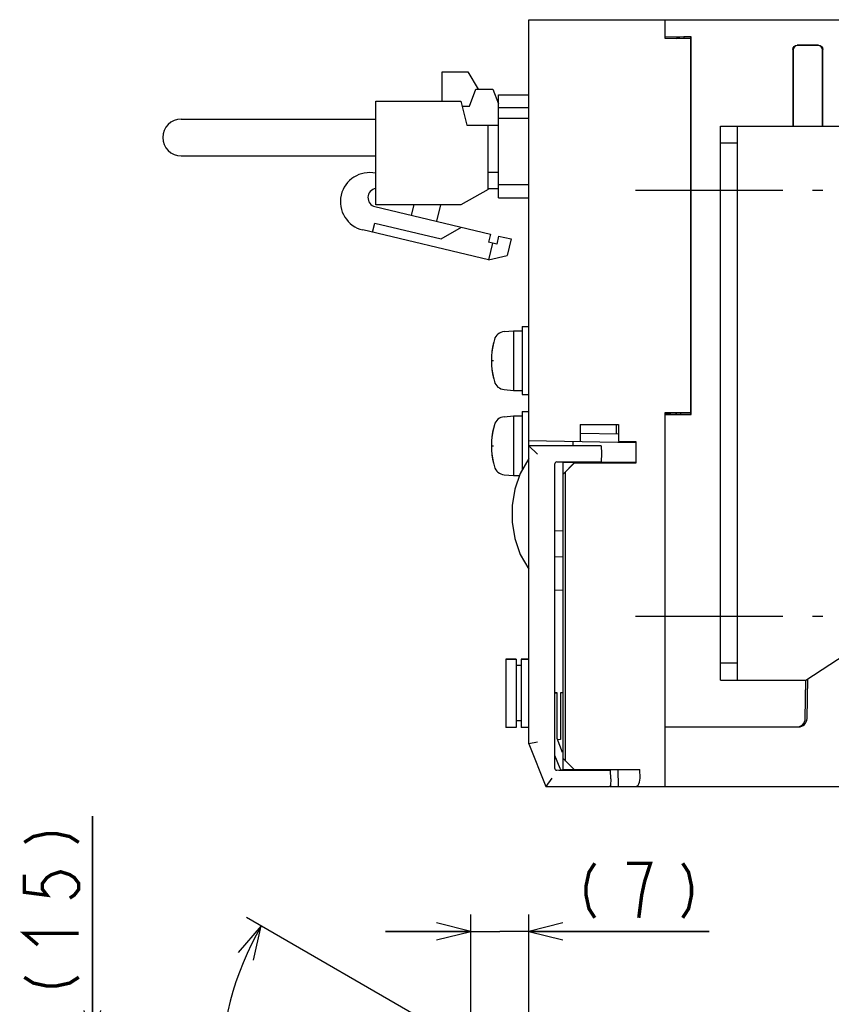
# Model space of a CAD drawing. Extents: x 58 to 816, y 33 to 569.
# Tile 18 of 21: x 543 to 639, y 453 to 569. Entities that reach past the tile are written whole.
import ezdxf

# ---------------------------------------------------------------- set-up
doc = ezdxf.new("R2010")
doc.units = 0
doc.header["$LTSCALE"] = 46.2
doc.linetypes.add('CENTER', pattern=[0.6, 0.375, -0.075, 0.075, -0.075])
doc.layers.get('0').update_dxf_attribs({"linetype": 'CONTINUOUS'})
for name, color, linetype in [('ALL_AXIS', 7, 'CONTINUOUS'), ('ALL_CURVE', 7, 'CONTINUOUS'), ('ALL_FEATURES', 7, 'CONTINUOUS')]:
    doc.layers.add(name, color=color, linetype=linetype)
doc.dimstyles.get("Standard").update_dxf_attribs({"dimtxt": 2.5, "dimasz": 2.5, "dimexe": 1.25, "dimexo": 0.625, "dimtad": 1, "dimcen": 2.5, "dimazin": 3, "dimtfac": 1, "dimtmove": 0, "dimatfit": 3})

# ---------------------------------------------------------------- blocks, each defined once
blk = doc.blocks.new('_OPEN')
at = {"color": 0, "linetype": 'BYBLOCK'}
for p, q in [((0, 0), (-1, 0.25)), ((-1, -0.25), (0, 0)), ((-1, 0), (0, 0))]:
    blk.add_line(p, q, dxfattribs=at)
blk = doc.blocks.new('*D6')
at = {"color": 2, "linetype": 'CONTINUOUS'}
for p, q in [((551.88, 448.7), (551.88, 475.54)), ((551.88, 475.54), (551.88, 441.35)), ((597.77, 448.7), (549.88, 448.7)), ((551.88, 424), (551.88, 441.35)), ((601.12, 434), (549.88, 434)), ((551.88, 434), (551.88, 424))]:
    blk.add_line(p, q, dxfattribs=at)
at = {"color": 2, "linetype": 'CONTINUOUS', "xscale": 4, "yscale": 4, "zscale": 4}
for p, rotation in [((551.88, 448.7), 270), ((551.88, 434), 90)]:
    blk.add_blockref('_OPEN', p, dxfattribs=dict(at, rotation=rotation))
blk = doc.blocks.new('*D7')
at = {"color": 2, "linetype": 'CONTINUOUS'}
for p, q in [((596.29, 444.67), (596.29, 464)), ((603.12, 435), (603.12, 464)), ((596.29, 462), (586.29, 462)), ((586.29, 462), (599.71, 462)), ((624.28, 462), (599.71, 462)), ((603.12, 462), (624.28, 462))]:
    blk.add_line(p, q, dxfattribs=at)
at = {"color": 2, "linetype": 'CONTINUOUS', "xscale": 4, "yscale": 4, "zscale": 4}
blk.add_blockref('_OPEN', (596.29, 462), dxfattribs=at)
at = {"color": 2, "linetype": 'CONTINUOUS', "xscale": 4, "yscale": 4, "zscale": 4, "rotation": 180}
blk.add_blockref('_OPEN', (603.12, 462), dxfattribs=at)
blk = doc.blocks.new('*D8')
at = {"color": 2, "linetype": 'CONTINUOUS'}
for p, q in [((598.25, 447.3), (569.96, 463.64)), ((603.12, 409.95), (603.12, 406.2))]:
    blk.add_line(p, q, dxfattribs=at)
for points in [[(570.78, 458.62), (571.69, 462.64), (569, 459.52)], [(599.08, 407.42), (603.12, 408.2), (599.19, 409.42)]]:
    blk.add_lwpolyline(points, dxfattribs=at)
for start, end in [(150, 210), (210, 270)]:
    blk.add_arc((603.12, 444.49), 36.29, start, end, dxfattribs=at)

msp = doc.modelspace()

# ---------------------------------------------------------------- linework, layer by layer
at = {"color": 2, "linetype": 'CONTINUOUS', "const_width": 0.4}
for points in [[(543.875, 472.448), (544.942, 473.136), (546.542, 473.48), (547.608, 473.48), (549.208, 473.136), (550.275, 472.448)], [(543.875, 468.664), (543.875, 466.6), (546.542, 466.256), (546.008, 466.944), (546.008, 467.632), (546.542, 468.32), (547.075, 468.664), (548.142, 469.008), (549.208, 468.664), (549.742, 468.32), (550.275, 467.632), (550.275, 466.944), (549.742, 466.256), (549.208, 465.912)], [(610.859, 470), (610.171, 468.933), (609.827, 467.333), (609.827, 466.267), (610.171, 464.667), (610.859, 463.6)], [(616.707, 467.867), (617.395, 470), (614.643, 470)], [(621.179, 470), (621.867, 468.933), (622.211, 467.333), (622.211, 466.267), (621.867, 464.667), (621.179, 463.6)], [(616.019, 463.6), (616.363, 466.267), (616.707, 467.867)], [(545.475, 460.408), (543.875, 461.784), (550.275, 461.784)], [(543.875, 456.624), (544.942, 455.936), (546.542, 455.592), (547.608, 455.592), (549.208, 455.936), (550.275, 456.624)]]:
    msp.add_lwpolyline(points, dxfattribs=at)
at = {"layer": 'ALL_AXIS', "color": 7, "linetype": 'CONTINUOUS'}
for p, q in [((592.945, 559.425), (592.945, 562.875)), ((592.945, 562.875), (595.945, 562.875)), ((585.145, 547.275), (585.145, 559.425)), ((585.145, 559.425), (595.145, 559.425)), ((595.145, 559.425), (595.845, 556.625)), ((598.345, 549.075), (595.145, 547.275)), ((595.145, 547.275), (585.145, 547.275)), ((602.325, 533), (602.325, 525)), ((602.325, 533), (603.125, 533)), ((600.206, 532.402), (601.325, 532.5)), ((601.325, 532.5), (601.325, 525.5)), ((601.325, 532.5), (602.325, 532.5)), ((600.206, 525.598), (601.325, 525.5)), ((601.325, 525.5), (602.325, 525.5)), ((602.325, 525), (603.125, 525)), ((600.206, 522.402), (601.325, 522.5)), ((601.325, 522.5), (601.325, 515.5)), ((601.325, 522.5), (602.325, 522.5)), ((602.325, 523), (602.325, 516.135)), ((602.325, 523), (603.125, 523)), ((609.66, 517.1), (609.664, 516.98)), ((611.59, 517.1), (611.587, 517.003)), ((600.206, 515.598), (601.325, 515.5)), ((601.325, 515.5), (602.012, 515.5)), ((600.425, 493.95), (600.425, 485.95)), ((600.425, 493.95), (601.625, 493.95)), ((602.225, 493.95), (603.125, 493.95)), ((609.663, 481), (609.66, 480.9)), ((611.587, 481), (611.59, 480.9))]:
    msp.add_line(p, q, dxfattribs=at)
at = {"layer": 'ALL_AXIS', "color": 7, "linetype": 'CENTER'}
for p, q in [((615.625, 549), (637.625, 549)), ((615.625, 499), (637.625, 499))]:
    msp.add_line(p, q, dxfattribs=at)
at = {"layer": 'ALL_AXIS', "color": 7, "linetype": 'CONTINUOUS'}
for centre, radius, start, end in [((584.402, 547.642), 3.415, 77.43071, 256.63689), ((585.298, 548.111), 1.078, 98.84573, 256.63689), ((600.319, 531.107), 1.3, 95, 164.11915), ((607.725, 529), 9, 164.11915, 195.88085), ((600.319, 526.893), 1.3, 195.88085, 265), ((600.319, 521.107), 1.3, 95, 164.11915), ((607.725, 519), 9, 164.11915, 195.88085), ((600.319, 516.893), 1.3, 195.88085, 265)]:
    msp.add_arc(centre, radius, start, end, dxfattribs=at)
at = {"layer": 'ALL_CURVE', "color": 40, "linetype": 'CONTINUOUS'}
for p, q in [((598.725, 529), (598.973, 529)), ((598.725, 519), (598.973, 519))]:
    msp.add_line(p, q, dxfattribs=at)
for centre in [(607.725, 529), (607.725, 519)]:
    msp.add_arc(centre, 9, 166.5066, 193.4934, dxfattribs=at)
at = {"layer": 'ALL_FEATURES', "color": 7, "linetype": 'CONTINUOUS'}
for p, q in [((603.125, 484), (603.125, 569)), ((603.125, 569), (778.125, 569)), ((619.125, 566.8), (619.125, 569)), ((619.125, 567), (622.16, 567)), ((622.125, 566.748), (619.125, 566.8)), ((620.398, 566.783), (620.781, 566.974)), ((620.714, 566.94), (620.713, 566.78)), ((620.781, 566.974), (620.78, 566.771)), ((620.781, 566.974), (621.299, 566.983)), ((621.299, 566.983), (621.297, 566.762)), ((622.125, 566.983), (621.299, 566.983)), ((622.16, 567), (622.125, 566.983)), ((622.125, 522.7), (622.125, 566.983)), ((622.16, 522.665), (622.16, 567)), ((634.125, 565.502), (634.125, 556.498)), ((634.151, 565.476), (634.151, 556.524)), ((637.127, 566), (634.623, 566)), ((637.101, 565.974), (634.649, 565.974)), ((637.599, 556.524), (637.599, 565.476)), ((637.625, 556.498), (637.625, 565.502)), ((595.945, 562.875), (597.148, 560.865)), ((596.145, 558.865), (596.895, 560.865)), ((596.895, 560.865), (598.895, 560.865)), ((598.895, 560.865), (599.545, 559.132)), ((599.545, 548.1), (599.545, 560.2)), ((599.545, 560.2), (603.125, 560.2)), ((595.285, 558.865), (596.145, 558.865)), ((599.545, 558.7), (603.125, 558.7)), ((562.295, 557.325), (585.145, 557.325)), ((599.545, 557.46), (603.125, 557.46)), ((595.845, 556.625), (599.545, 556.625)), ((598.345, 549.075), (598.345, 556.625)), ((625.625, 556.5), (714.625, 556.5)), ((627.625, 491.5), (627.625, 556.5)), ((627.625, 554.5), (625.625, 554.5)), ((562.295, 553.025), (585.145, 553.025)), ((599.545, 551.075), (598.345, 551.075)), ((599.545, 549.165), (598.345, 549.165)), ((603.125, 549.6), (599.545, 549.6)), ((599.545, 548.1), (603.125, 548.1)), ((585.049, 547.062), (598.594, 543.844)), ((589.351, 546.04), (589.645, 547.275)), ((592.728, 547.275), (592.27, 545.347)), ((598.387, 540.81), (583.613, 544.32)), ((584.766, 544.046), (585.021, 545.116)), ((585.021, 545.116), (592.804, 543.267)), ((592.804, 543.267), (595.189, 544.653)), ((598.594, 543.844), (598.363, 542.871)), ((599.567, 543.613), (599.336, 542.64)), ((599.567, 543.613), (601.027, 543.267)), ((601.027, 543.267), (600.564, 541.321)), ((599.336, 542.64), (598.363, 542.871)), ((598.85, 542.756), (598.387, 540.81)), ((598.387, 540.81), (600.564, 541.321)), ((619.125, 522.9), (622.125, 522.952)), ((619.125, 479), (619.125, 522.9)), ((619.125, 522.665), (622.16, 522.665)), ((619.8, 522.757), (620.355, 522.757)), ((620.357, 522.922), (620.355, 522.757)), ((620.355, 522.757), (620.395, 522.717)), ((620.397, 522.922), (620.395, 522.717)), ((620.912, 522.7), (620.395, 522.717)), ((620.914, 522.931), (620.912, 522.7)), ((622.125, 522.7), (620.912, 522.7)), ((622.16, 522.665), (622.125, 522.7)), ((609.125, 521.5), (609.125, 519.5)), ((609.125, 521.5), (613.625, 521.5)), ((613.625, 521.5), (613.625, 519.5)), ((613.625, 520.352), (609.125, 520.43)), ((603.125, 519.605), (615.637, 519.386)), ((603.125, 519), (604.125, 518)), ((611.594, 519), (603.125, 519)), ((608.325, 519), (608.325, 519.514)), ((611.594, 519), (611.625, 518.1)), ((613.625, 519.5), (615.669, 519.5)), ((615.637, 519.5), (615.637, 519.386)), ((615.669, 519.5), (615.669, 516.956)), ((611.625, 518.1), (611.59, 517.1)), ((606.125, 516.793), (606.125, 481.207)), ((606.415, 517.093), (606.625, 517.1)), ((606.625, 517.1), (611.59, 517.1)), ((607.125, 517.045), (607.125, 517.1)), ((607.125, 515.677), (607.125, 517.04)), ((609.659, 517.025), (607.125, 517.04)), ((607.125, 515.677), (608.425, 516.979)), ((608.425, 516.956), (607.425, 515.956)), ((609.66, 517.043), (608.425, 517.044)), ((608.425, 516.979), (610.98, 516.983)), ((608.425, 516.956), (608.425, 516.979)), ((615.669, 516.956), (608.425, 516.956)), ((609.664, 516.98), (609.66, 517.1)), ((615.602, 517.023), (615.669, 516.956)), ((607.425, 515.956), (607.125, 515.661)), ((607.125, 480.9), (607.125, 515.661)), ((607.425, 482), (607.425, 515.956)), ((607.125, 509), (606.125, 508.983)), ((607.125, 505.93), (606.125, 505.965)), ((635.625, 491.5), (655.625, 504.5)), ((606.125, 502.035), (607.125, 502.07)), ((601.625, 493.95), (600.425, 493.95)), ((601.625, 493.95), (601.625, 485.95)), ((602.225, 493.95), (602.225, 485.95)), ((603.125, 493.95), (602.225, 493.95)), ((627.625, 493.5), (625.625, 493.5)), ((602.225, 493.2), (601.625, 493.2)), ((625.625, 491.5), (635.625, 491.5)), ((635.572, 486.983), (635.651, 491.5)), ((635.772, 486.983), (635.854, 491.649)), ((606.125, 490.005), (606.425, 490)), ((606.425, 490), (606.125, 489.99)), ((606.425, 484.636), (606.425, 490)), ((607.125, 490.017), (606.825, 490.007)), ((606.825, 490.007), (606.825, 484.51)), ((602.225, 486.7), (601.625, 486.7)), ((601.625, 485.95), (600.425, 485.95)), ((603.125, 485.95), (602.225, 485.95)), ((619.125, 486), (634.772, 486)), ((604.125, 484.193), (603.125, 484)), ((607.079, 483.001), (606.425, 484.636)), ((606.825, 484.51), (606.483, 484.49)), ((603.125, 484), (605.125, 479)), ((606.125, 482.693), (606.74, 481.156)), ((607.125, 483), (607.079, 483.001)), ((607.125, 482.3), (608.425, 481)), ((606.625, 480.9), (606.415, 480.907)), ((612.69, 480.9), (606.625, 480.9)), ((607.013, 480.967), (607.125, 480.965)), ((607.125, 481), (616.125, 481)), ((609.66, 480.9), (609.663, 481)), ((612.075, 481), (612.078, 480.9)), ((612.725, 479.9), (612.69, 480.9)), ((613.556, 481), (613.596, 479)), ((616.165, 480), (616.125, 481)), ((605.802, 480), (605.125, 479)), ((612.725, 479.9), (612.698, 479.134)), ((605.125, 479), (612.555, 479)), ((612.615, 479), (778.125, 479))]:
    msp.add_line(p, q, dxfattribs=at)
at = {"layer": 'ALL_FEATURES', "color": 3, "linetype": 'CONTINUOUS'}
for p, q in [((625.625, 491.5), (625.625, 556.5)), ((613.405, 520.355), (613.405, 521.5))]:
    msp.add_line(p, q, dxfattribs=at)
at = {"layer": 'ALL_FEATURES', "color": 7, "linetype": 'CONTINUOUS'}
for points in [[(634.125, 565.502), (634.163, 565.693), (634.271, 565.854), (634.432, 565.962), (634.623, 566)], [(634.649, 565.974), (634.458, 565.936), (634.297, 565.828), (634.189, 565.667), (634.151, 565.476)], [(637.599, 565.476), (637.561, 565.667), (637.453, 565.828), (637.292, 565.936), (637.101, 565.974)], [(637.127, 566), (637.318, 565.962), (637.479, 565.854), (637.587, 565.693), (637.625, 565.502)], [(619.8, 522.757), (619.418, 522.76), (619.125, 522.767)], [(603.125, 517.5), (602.097, 515.746), (601.457, 513.889), (601.16, 511.97), (601.16, 510.03), (601.457, 508.111), (602.097, 506.254), (603.125, 504.5)], [(610.98, 516.983), (611.234, 516.985), (611.443, 516.989)], [(611.443, 516.989), (611.591, 516.993), (611.666, 516.998), (611.675, 517)], [(611.675, 517), (611.664, 517.003), (611.587, 517.007)], [(615.602, 517.023), (615.566, 517.027), (615.468, 517.032), (615.315, 517.035), (615.117, 517.038), (614.886, 517.04), (611.59, 517.042)], [(615.628, 479), (615.789, 479.04), (615.93, 479.154), (616.041, 479.324), (616.117, 479.531), (616.158, 479.76), (616.165, 480)], [(612.698, 479.134), (612.681, 479.057), (612.635, 479.014), (612.555, 479)]]:
    msp.add_lwpolyline(points, dxfattribs=at)
for centre, radius, start, end in [((562.295, 555.175), 2.15, 90, 270), ((606.425, 516.793), 0.3, 92, 180), ((634.572, 487), 1, 270, 359), ((634.772, 487), 1, 270, 359), ((606.425, 481.207), 0.3, 180, 268), ((607.018, 481.267), 0.3, 201.80141, 269)]:
    msp.add_arc(centre, radius, start, end, dxfattribs=at)

# ---------------------------------------------------------------- dimensions: what is measured, and where the dimension line sits
at = {"color": 2, "linetype": 'CONTINUOUS'}
for base, p1, p2, angle, picture, middle in [((551.875, 448.697), (601.125, 434), (597.769, 448.697), 90, '*D6', (550.275, 453.528)), ((596.287, 462), (603.125, 435), (596.287, 444.665), 180, '*D7', (607.763, 463.6))]:
    dim = msp.add_linear_dim(base=base, p1=p1, p2=p2, angle=angle, dimstyle='Standard', dxfattribs=at)
    dim.commit()
    dim.dimension.update_dxf_attribs({"geometry": picture, "text_midpoint": middle, "dimtype": 128})
dim = msp.add_angular_dim_2l(base=(571.695, 426.344), line1=((569.963, 463.637), (598.255, 447.302)), line2=((603.125, 409.953), (603.125, 406.198)), dimstyle='Standard', dxfattribs=at)
dim.commit()
dim.dimension.update_dxf_attribs({"geometry": '*D8', "text_midpoint": (572.891, 429.258), "dimtype": 130})

doc.saveas('drawing.dxf')
